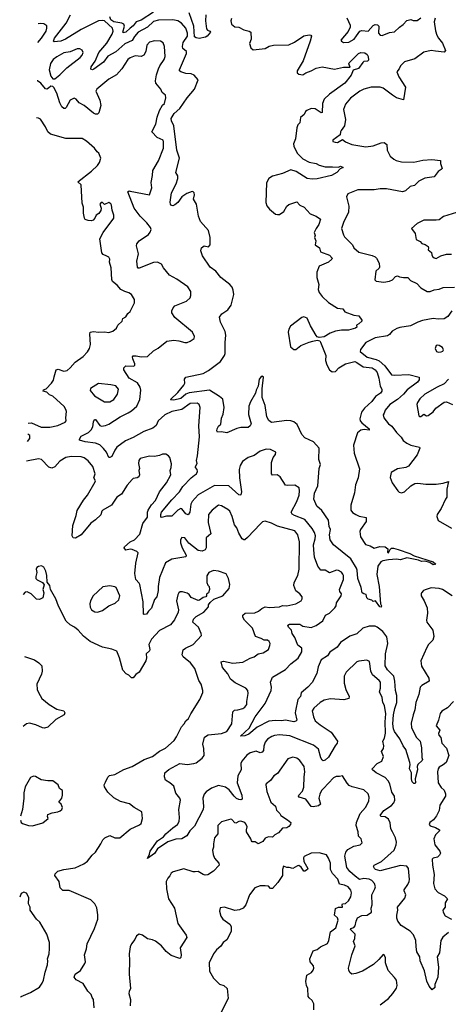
# Model space of a CAD drawing. Extents: x 1839239 to 1929705, y 762242 to 910352.
# Tile 34 of 256: x 1839680 to 1843894, y 786479 to 796158. Entities that reach past the tile are written whole.
import ezdxf

# ---------------------------------------------------------------- set-up
doc = ezdxf.new("R2010")
doc.units = 0

msp = doc.modelspace()

# ---------------------------------------------------------------- linework, layer by layer
at = {"layer": '0CON10XD'}
for points in [[(1840408.5, 795671.5), (1840395, 795665.7), (1840380.3, 795670.3), (1840383.5, 795695), (1840420.5, 795749.5), (1840458.8, 795835), (1840535, 795926.7), (1840587.8, 796015), (1840598.2, 796045), (1840591.5, 796075), (1840515, 796145.4), (1840495, 796150.7), (1840455, 796145.9), (1840285, 796061.1), (1840130, 795965), (1840085, 795947.7), (1840018.6, 795938.6), (1840013.1, 795945), (1840023.1, 795975), (1840138.2, 796125), (1840177.8, 796205)], [(1840995, 796232.5), (1840875, 796153.9), (1840824.1, 796135.9), (1840795, 796098.5), (1840765.4, 796075), (1840725, 796036.4), (1840698.3, 796028.3), (1840694.5, 796035), (1840709.2, 796095), (1840703.9, 796113.9), (1840682.9, 796125), (1840605, 796137.9), (1840576.8, 796155), (1840566.7, 796185)], [(1841510, 796205), (1841505.9, 796145), (1841516.9, 796066.9), (1841525.4, 796055.4), (1841550, 796045), (1841555.8, 796035), (1841522.6, 795995), (1841505.5, 795984.5), (1841445, 795973.4), (1841415, 795979.1), (1841399.4, 795989.4), (1841393.2, 796095), (1841344.9, 796224.9)], [(1839859.1, 795932.4), (1839895, 795975.6), (1839938.8, 796045), (1839947.8, 796075), (1839946.9, 796096.9), (1839917.5, 796117.5), (1839885, 796120), (1839862.8, 796116.9)], [(1841760.9, 796169.1), (1841755.8, 796145), (1841764, 796115), (1841795, 796088.8), (1841835, 796083.8), (1841885, 796057.5), (1841937.5, 796045), (1841951.2, 796035), (1841955.5, 795965), (1841939.4, 795925), (1841952.3, 795882.3), (1841975, 795861.4), (1842095, 795874.5), (1842133.4, 795896.6), (1842175, 795907.8), (1842325, 795911.5), (1842382.5, 795937.5), (1842475, 795997.5), (1842525, 796008.8), (1842542.5, 796005), (1842548.8, 795995), (1842536.7, 795945), (1842466.9, 795753.1), (1842408.8, 795655), (1842407.5, 795635), (1842423.3, 795623.3), (1842465, 795614.3), (1842495, 795635.6), (1842545, 795653.3), (1842595, 795680.6), (1842655, 795695.6), (1842775, 795672.1), (1842865, 795691.1), (1842928, 795692), (1842916, 795725), (1842918, 795735), (1843012, 795825), (1843035, 795835.6), (1843075, 795831.2), (1843096, 795815), (1843107.5, 795795), (1843108.8, 795761.2), (1843099.5, 795750.5), (1843065, 795746.2), (1843052.9, 795737.1), (1843010.5, 795679.5), (1842958.3, 795661.7), (1842938.5, 795611.5), (1842876, 795534), (1842725, 795425.5), (1842674.2, 795375.8), (1842656.2, 795335), (1842655, 795243.8), (1842645, 795242.9), (1842585, 795280.5), (1842545, 795283.5), (1842503.8, 795265), (1842488.8, 795255), (1842476, 795225), (1842441.4, 795195), (1842434, 795145), (1842415, 795124), (1842403.6, 795093.6), (1842390.4, 794985), (1842372.8, 794937.2), (1842374.5, 794915), (1842408.5, 794845), (1842465, 794790.6), (1842525.7, 794755.7), (1842593.6, 794743.6), (1842625, 794727.1), (1842685, 794710.6), (1842755, 794712.5), (1842813.6, 794706.4), (1842835, 794716.2), (1842860, 794705), (1842830, 794690), (1842798, 794655), (1842745, 794627.5), (1842605, 794594.2), (1842555, 794588.6), (1842505, 794596.5), (1842396.9, 794665), (1842345, 794680.4), (1842264.6, 794645.4), (1842165, 794621.1), (1842128.6, 794595), (1842106.5, 794555), (1842099.7, 794360.3), (1842109.4, 794329.4), (1842135.6, 794295.6), (1842196.4, 794246.4), (1842215, 794243.3), (1842235, 794244), (1842278.6, 794271.4), (1842307.5, 794325), (1842325, 794340.8), (1842406, 794366), (1842435.9, 794335.9), (1842476.2, 794315), (1842535, 794250), (1842595, 794227.1), (1842637, 794197), (1842622.2, 794145), (1842594.2, 794105), (1842576.7, 794065), (1842583.8, 794035), (1842580, 794015), (1842593.3, 793985), (1842586.1, 793946.1), (1842628.8, 793915), (1842638.8, 793875), (1842725, 793841.8), (1842750.8, 793815), (1842747.8, 793802.2), (1842717.1, 793775), (1842625.7, 793734.3), (1842603.2, 793676.8), (1842601.4, 793625), (1842620.5, 793555), (1842615.6, 793505), (1842623.1, 793475), (1842653.3, 793435), (1842715, 793377.5), (1842805, 793321.2), (1842856.2, 793315), (1842875.9, 793285.9), (1842965, 793253.8), (1843015, 793246.7), (1843043.3, 793205), (1843043.3, 793195), (1843015, 793166.7), (1842992.5, 793155), (1842993.3, 793135), (1842982.5, 793125), (1842913.6, 793106.4), (1842845, 793106.2), (1842785, 793096.8), (1842733.7, 793076.3), (1842675, 793039.4), (1842625, 793033.3), (1842605, 793041.2), (1842593.4, 793053.4), (1842538.9, 793148.9), (1842505, 793222.5), (1842475, 793235.7), (1842455, 793228.6), (1842342.5, 793145), (1842324.7, 793115.3), (1842318.9, 793085), (1842341.6, 792941.6), (1842375, 792916), (1842395, 792916.9), (1842445.8, 792955), (1842525, 792987.7), (1842563.1, 792996.9), (1842606, 793006), (1842629.7, 792999.7), (1842639.1, 792989.1), (1842688.5, 792855), (1842687, 792807), (1842699.2, 792765), (1842726.4, 792716.4), (1842753.8, 792695), (1842785, 792700), (1842818.6, 792735), (1842885, 792774.7), (1842975, 792796.2), (1842995, 792788.9), (1843056.7, 792746.7), (1843145, 792734), (1843174.5, 792715), (1843195, 792690), (1843212.7, 792635), (1843225.4, 792555.4), (1843241.4, 792525), (1843241.4, 792505), (1843227.5, 792485), (1843177, 792453), (1843143.1, 792405), (1843070.8, 792339.2), (1843041.5, 792298.5), (1843025.8, 792235), (1843026.7, 792215), (1843043.1, 792195), (1843117.1, 792135), (1843115, 792124.2), (1843067.7, 792127.7), (1843035, 792121.1), (1843002.3, 792095), (1842962.5, 791975), (1842967.1, 791895), (1843021.7, 791741.7), (1843006.4, 791653.6), (1842981.9, 791585), (1842973.5, 791505), (1842937.5, 791385), (1842934.4, 791335), (1842951.9, 791311.9), (1842985, 791292.2), (1843018.3, 791278.3), (1843086.7, 791265), (1843085.8, 791225), (1843030, 791145), (1843023.8, 791125), (1843031.2, 791075), (1843079.7, 790999.7), (1843125, 790984.3), (1843165, 790961.2), (1843222.4, 790977.6), (1843275, 790975.4), (1843298.8, 790955), (1843296.7, 790925), (1843305, 790916.7), (1843318.9, 790945), (1843335, 790961.5), (1843355, 790962.5), (1843400.5, 790949.5), (1843515, 790910.6), (1843557.5, 790887.5), (1843745, 790826.9), (1843772.5, 790805), (1843745, 790799.2), (1843712.3, 790822.3), (1843665, 790834), (1843631.9, 790831.9), (1843600, 790845), (1843485, 790868), (1843425, 790846.7), (1843385, 790853.3), (1843305, 790849.2), (1843250.3, 790839.7), (1843231.2, 790828.8), (1843201.2, 790785), (1843190.8, 790705), (1843213.3, 790585), (1843227, 790417), (1843236.7, 790395), (1843235, 790382.5), (1843222.5, 790385), (1843180, 790445), (1843155, 790440), (1843141.7, 790451.7), (1843105, 790462), (1843094, 790475), (1843088.3, 790508.3), (1843065, 790512.5), (1843047.5, 790525), (1843036.7, 790575), (1843003.2, 790663.2), (1842999.5, 790745), (1842993.1, 790765), (1842937, 790857), (1842765.6, 790995), (1842733.5, 791045), (1842724.7, 791095), (1842735.4, 791145), (1842721.4, 791175), (1842715, 791238), (1842651.8, 791331.8), (1842601.2, 791375), (1842571.9, 791445), (1842577.6, 791502.4), (1842611.8, 791575), (1842623.4, 791745), (1842639.1, 791785), (1842620.6, 791835), (1842626, 791946), (1842569.1, 792009.1), (1842485, 792046), (1842455, 792081.2), (1842407.4, 792177.4), (1842375.3, 792205.3), (1842345, 792213.8), (1842305, 792217.3), (1842155, 792199.2), (1842128.3, 792218.3), (1842108.8, 792255), (1842093.5, 792365), (1842063.8, 792445), (1842062.5, 792527.5), (1842076.2, 792645), (1842065, 792653.3), (1842051.2, 792645), (1842035, 792622.5), (1842026, 792554), (1842005, 792516.7), (1841998, 792485), (1841948.6, 792401.4), (1841932.4, 792357.6), (1841928.1, 792278.1), (1841956, 792185), (1841947.5, 792165), (1841925, 792150), (1841855, 792148.8), (1841815, 792138.8), (1841715, 792098), (1841665, 792106), (1841623.6, 792103.6), (1841616.7, 792115), (1841620.8, 792135), (1841635, 792162), (1841656.9, 792183.1), (1841665, 792240), (1841679.8, 792280.2), (1841691.5, 792345), (1841676.2, 792426.2), (1841646, 792455), (1841546, 792516), (1841345, 792488.4), (1841314.8, 792475.2), (1841265, 792433.8), (1841196.7, 792416.7), (1841165, 792420), (1841162.5, 792425), (1841236.1, 792493.9), (1841294.4, 792565), (1841302.2, 792585), (1841300, 792625), (1841313.3, 792645), (1841485, 792680.8), (1841535, 792709.4), (1841653.4, 792796.6), (1841694.2, 792855), (1841701.4, 792875), (1841700.6, 792985), (1841707.8, 793055), (1841701.8, 793091.8), (1841655.7, 793185.7), (1841644, 793235), (1841668, 793265), (1841725.5, 793304.5), (1841758.3, 793351.7), (1841786, 793455), (1841779.7, 793499.7), (1841768.3, 793528.3), (1841746.2, 793555), (1841659.2, 793625), (1841607.1, 793685), (1841551.5, 793725), (1841475.8, 793835), (1841460.6, 793885), (1841467.8, 793915), (1841495, 793934.2), (1841535, 793926.2), (1841552, 793945), (1841552, 794015), (1841537.5, 794085), (1841459.2, 794175), (1841436.5, 794225), (1841418, 794345), (1841389.2, 794395), (1841398.6, 794435), (1841396.9, 794456.9), (1841387, 794467), (1841375, 794468.6), (1841322.5, 794447.5), (1841274.3, 794415), (1841235, 794361.2), (1841205, 794336.2), (1841185, 794326.7), (1841171.7, 794331.7), (1841162.7, 794342.7), (1841159.2, 794365), (1841170.9, 794455), (1841217.9, 794545), (1841234.5, 794595), (1841233.2, 794623.2), (1841215.8, 794655.8), (1841250.8, 794795), (1841225.4, 794875.4), (1841193.8, 795113.8), (1841172.5, 795165), (1841170.5, 795185), (1841199.2, 795235), (1841254.5, 795285), (1841325, 795390.6), (1841400, 795475), (1841433.8, 795565), (1841395, 795613.8), (1841364.3, 795624.3), (1841315, 795629.5), (1841263.8, 795645), (1841252.5, 795655), (1841251.4, 795665), (1841321.5, 795825), (1841318.4, 795845), (1841285, 795875.5), (1841279, 795895), (1841286.6, 795935), (1841331, 795995), (1841331.2, 796025), (1841315, 796072.9), (1841272.2, 796122.2), (1841236, 796146), (1841185, 796155.4), (1841045, 796152.9), (1840995, 796139.5), (1840937.1, 796085), (1840845, 796033.9), (1840808.2, 795991.8), (1840785, 795953.8), (1840715, 795918.9), (1840625, 795840.3), (1840545, 795797.5), (1840505, 795741.5), (1840408.5, 795671.5)], [(1843765, 796173.8), (1843754.5, 796135), (1843766.9, 796046.9), (1843781.4, 796005), (1843797.5, 795975), (1843837.6, 795927.6), (1843866, 795854), (1843855, 795837.5), (1843767.3, 795847.3), (1843724.3, 795855.7), (1843655, 795837.8), (1843565.8, 795774.2), (1843465, 795742.2), (1843423.1, 795705), (1843410.8, 795675), (1843388, 795645), (1843408.6, 795595), (1843472.5, 795495), (1843455, 795368.8), (1843385, 795391.1), (1843344.2, 795415), (1843255.4, 795485.4), (1843224.5, 795494.5), (1843135, 795494.5), (1843065, 795475.4), (1843025, 795454.5), (1842934.1, 795385.9), (1842883, 795327), (1842862.9, 795275), (1842884, 795175), (1842874.4, 795115.6), (1842840.9, 795069.1), (1842832.9, 795055), (1842830, 795025), (1842758, 794975), (1842760, 794960), (1842783, 794953), (1842805, 794951.4), (1842855, 794981.2), (1842885, 794956.2), (1842945, 794930.8), (1843085, 794907.1), (1843155, 794918.1), (1843235, 794947.8), (1843265, 794951.4), (1843289.4, 794929.4), (1843294.4, 794874.4), (1843324, 794815), (1843358.8, 794785), (1843382.8, 794772.8), (1843435, 794760.6), (1843555, 794757.3), (1843645, 794775.5), (1843733, 794783), (1843816.7, 794775), (1843817.5, 794745), (1843833.3, 794695), (1843825, 794683.8), (1843793.3, 794665), (1843755, 794613.8), (1843665, 794600), (1843605, 794570.8), (1843561.9, 794528.1), (1843520.5, 794519.5), (1843474.3, 794475.7), (1843445, 794466), (1843285, 794496.5), (1843225, 794495.5), (1843164.5, 794484.5), (1843005, 794485.5), (1842905, 794445.8), (1842892.5, 794415), (1842915.8, 794325), (1842912.5, 794265), (1842863.3, 794165), (1842842.5, 794105), (1842863.2, 794043.2), (1842874.3, 794024.3), (1842951.2, 793945), (1842965.7, 793915), (1843015, 793872.9), (1843145, 793840), (1843175, 793828), (1843188.8, 793815), (1843215.8, 793765.8), (1843219.2, 793725), (1843215.4, 793714.6), (1843182.5, 793685), (1843170.7, 793600.7), (1843185, 793586.7), (1843259.1, 793579.1), (1843315, 793586.2), (1843345, 793600), (1843375, 793633.8), (1843395, 793641.2), (1843415, 793630), (1843455, 793622), (1843495, 793622), (1843523.3, 793593.3), (1843585, 793565.5), (1843625, 793520.8), (1843685, 793485.8), (1843715, 793485.8), (1843755, 793502.9), (1843805, 793507.8), (1843845, 793524.3), (1843955, 793527.5)], [(1842897.9, 796175), (1842928.6, 796105), (1842929.2, 796085), (1842909.1, 796040.9), (1842837.5, 795955), (1842842.5, 795945), (1842865, 795932.5), (1842915, 795935.8), (1842968.8, 795965), (1842991.4, 795998.6), (1843025, 796046), (1843045, 796052.5), (1843105, 796045.6), (1843155, 796100), (1843175, 796110), (1843197.8, 796107.8), (1843211.2, 796095), (1843209.4, 796025), (1843225, 796004), (1843245, 796002.5), (1843315, 796030.6), (1843365, 796037.5), (1843416, 796085), (1843451.2, 796108.8), (1843485, 796151.2), (1843525, 796158.8), (1843549.3, 796149.3), (1843589.5, 796150.5), (1843624.2, 796175.8)], [(1843933.6, 790493.6), (1843837, 790557), (1843805, 790567.1), (1843765, 790570), (1843725, 790571.2), (1843666.4, 790553.6), (1843650, 790545), (1843630, 790525), (1843627.5, 790515), (1843627.5, 790495), (1843656.7, 790445), (1843686.1, 790376.1), (1843688.8, 790325), (1843680, 790255), (1843684.2, 790235), (1843741.4, 790155), (1843753.3, 790095), (1843742.6, 790057.4), (1843700.8, 790015), (1843682.8, 789987.2), (1843625.7, 789855), (1843632.4, 789802.4), (1843702.5, 789685), (1843706.2, 789655), (1843635, 789614.3), (1843618.9, 789595), (1843605.6, 789525), (1843576.5, 789445), (1843566.7, 789373.3), (1843547.8, 789325), (1843529.1, 789240.9), (1843531.5, 789195), (1843580.8, 789100.8), (1843617.3, 789065), (1843629.4, 788999.4), (1843633.3, 788905), (1843640, 788885), (1843636.7, 788875), (1843596, 788835), (1843587.1, 788815), (1843590, 788785), (1843570, 788695), (1843573, 788657), (1843565, 788648), (1843555, 788648.8), (1843540, 788665), (1843533.3, 788695), (1843533, 788753), (1843514, 788795), (1843519.2, 788835), (1843515.7, 788855), (1843477.8, 788985), (1843448.9, 789018.9), (1843417.2, 789087.2), (1843365, 789161.4), (1843355, 789186.2), (1843350.3, 789235), (1843355.9, 789325), (1843368, 789385), (1843388.6, 789445), (1843389.7, 789515), (1843375.3, 789565), (1843369.3, 789655), (1843359.3, 789705), (1843296.8, 789766.8), (1843274.5, 789805), (1843277.2, 789922.8), (1843300.4, 790025), (1843290.7, 790090.7), (1843249.7, 790145), (1843195, 790187), (1843175, 790194.8), (1843115, 790195.8), (1843055.3, 790174.7), (1842995, 790122), (1842925, 790096.4), (1842834.8, 790035.2), (1842800.6, 789989.4), (1842728.1, 789941.9), (1842707.1, 789905), (1842645, 789864.2), (1842613.6, 789795), (1842600.2, 789729.8), (1842555, 789641.2), (1842512.5, 789595), (1842448.9, 789541.1), (1842440, 789505), (1842414.3, 789475), (1842391.2, 789365), (1842389.1, 789345), (1842405, 789272.5), (1842395, 789261.2), (1842374.1, 789255.9), (1842295, 789270.5), (1842255, 789264.5), (1842195, 789269.6), (1842129.4, 789260.6), (1842015.9, 789204.1), (1841932.9, 789135), (1841895, 789119.1), (1841852.5, 789115), (1841936.8, 789193.2), (1841994.2, 789305), (1842094.7, 789435.3), (1842151.1, 789565), (1842154.4, 789595), (1842146, 789645), (1842165, 789693.3), (1842295, 789769.4), (1842344.8, 789825.2), (1842418, 789882), (1842454.6, 789945), (1842455, 789978.6), (1842415, 790010.8), (1842384.6, 790085), (1842360.5, 790125), (1842352.9, 790155), (1842324.4, 790185), (1842315, 790206.7), (1842333.2, 790216.8), (1842435, 790217.1), (1842465, 790194.4), (1842544.4, 790184.4), (1842595, 790201.2), (1842660.3, 790249.7), (1842687.2, 790302.8), (1842726.5, 790325), (1842780, 790375), (1842790.4, 790395), (1842794.2, 790425.8), (1842842.2, 790495), (1842845.6, 790515), (1842828, 790538), (1842824.5, 790555), (1842863.5, 790655), (1842864.3, 790694.3), (1842858.3, 790708.3), (1842845, 790727.5), (1842815, 790742.9), (1842795, 790746.7), (1842725, 790720), (1842685, 790745.8), (1842640, 790745), (1842610.8, 790785), (1842577.5, 790875), (1842571.1, 790945), (1842570.4, 790995), (1842586.5, 791055), (1842588.1, 791085), (1842578, 791118), (1842556.7, 791155), (1842482.9, 791245), (1842383.4, 791283.4), (1842358.1, 791298.1), (1842348.1, 791315), (1842405, 791422.5), (1842427.1, 791485), (1842432.2, 791525), (1842426.4, 791556.4), (1842385, 791583.1), (1842315, 791578.9), (1842295, 791582.9), (1842241.2, 791665), (1842212.5, 791685), (1842165, 791678.8), (1842155, 791692.5), (1842156.7, 791805), (1842171.9, 791855), (1842194, 791885), (1842200, 791905), (1842145, 791932.5), (1842104.3, 791934.3), (1842045.3, 791914.7), (1841985.8, 791875), (1841927.3, 791852.7), (1841870, 791815), (1841847.5, 791775), (1841837.1, 791735), (1841839.5, 791655), (1841861.5, 791515), (1841855, 791485.8), (1841845, 791482.2), (1841835, 791487.5), (1841735, 791574.5), (1841595, 791578.5), (1841435, 791485.4), (1841375, 791420.4), (1841362.8, 791395), (1841351.8, 791318.2), (1841335, 791288.8), (1841315, 791300), (1841275, 791350), (1841265, 791352.5), (1841235, 791337.1), (1841175, 791278.8), (1841123.9, 791276.1), (1841075, 791263.3), (1841067.5, 791267.5), (1841067.5, 791295), (1841074.3, 791315), (1841175, 791439.1), (1841251.8, 791515), (1841285, 791567.8), (1841365, 791655.3), (1841400.1, 791679.9), (1841417, 791695), (1841427.6, 791717.6), (1841424.8, 791734.8), (1841409.1, 791755), (1841409.6, 791765), (1841423.5, 791795), (1841418.5, 791825), (1841428.5, 791871.5), (1841447.3, 792057.3), (1841441.4, 792165), (1841454.2, 792345), (1841445.8, 792375), (1841425, 792389.4), (1841355, 792384.5), (1841274, 792326), (1841175.2, 792304.8), (1841107.2, 792272.8), (1841042.9, 792215), (1841020.3, 792169.7), (1840987.9, 792142.1), (1840901.5, 792108.5), (1840795, 792049.4), (1840720.9, 792019.1), (1840634.7, 791955.3), (1840614.6, 791925), (1840585.6, 791865), (1840565, 791853.1), (1840555, 791854), (1840531.9, 791905), (1840503.1, 791943.1), (1840467, 791977), (1840424.6, 791994.6), (1840325, 792007.3), (1840267.5, 792025), (1840266.2, 792035), (1840284.3, 792065), (1840355, 792099.1), (1840381.5, 792125), (1840397.3, 792155), (1840404.7, 792205.3), (1840415, 792227.5), (1840425, 792226.7), (1840468.2, 792168.2), (1840485, 792163.6), (1840525, 792170), (1840555, 792181.8), (1840667.4, 792252.6), (1840745, 792291.8), (1840777.7, 792312.3), (1840830.9, 792359.1), (1840862.1, 792425), (1840870.9, 792515), (1840865.5, 792545.5), (1840837.1, 792587.1), (1840756.7, 792635), (1840703.1, 792715), (1840705, 792735.8), (1840725, 792754.5), (1840796.8, 792753.2), (1840811.2, 792758.8), (1840812.5, 792775), (1840791.5, 792825), (1840790, 792845), (1840796.9, 792853.1), (1840825, 792854.5), (1840875, 792842.5), (1840935, 792848.2), (1840995, 792903.5), (1841040.5, 792929.5), (1841125, 792996.2), (1841195, 793005.8), (1841245, 793001.4), (1841305, 792984.2), (1841325, 792986), (1841355, 792996.2), (1841393.8, 793025), (1841398.8, 793045), (1841380, 793085), (1841205, 793228.6), (1841174.2, 793275), (1841175.9, 793294.1), (1841190, 793325), (1841206.7, 793345), (1841320.9, 793389.1), (1841356.7, 793425), (1841363.8, 793445), (1841361.2, 793485), (1841331.7, 793531.7), (1841225, 793606.2), (1841154, 793645), (1841095, 793718), (1841074.2, 793755), (1841035, 793772.5), (1840995, 793770.4), (1840855, 793715.6), (1840844.6, 793714.6), (1840837.1, 793725), (1840831.9, 793785), (1840848, 793855), (1840827.8, 793935), (1840830.9, 793955), (1840855, 793984.3), (1840946.2, 794045), (1840962.5, 794067.5), (1840971.4, 794095), (1840965.6, 794115), (1840931.1, 794161.1), (1840865.8, 794225.8), (1840804.1, 794304.1), (1840743.1, 794465), (1840755, 794474.3), (1840765, 794473.3), (1840955, 794436.7), (1840978.1, 794505), (1840973.8, 794556.2), (1840986, 794625), (1840987.7, 794675), (1841045, 794769.2), (1841095.4, 794895.4), (1841095.4, 794955.4), (1841090, 794975), (1841030, 795000), (1840980, 795055), (1841017.8, 795132.2), (1841031.3, 795198.7), (1841054.2, 795265.8), (1841082.4, 795317.6), (1841102, 795335), (1841118.2, 795388.2), (1841112, 795415), (1841081.9, 795441.9), (1841066, 795476), (1841017.8, 795535), (1841013.9, 795555), (1841024.5, 795615), (1841044.6, 795675.4), (1841057.8, 795705), (1841098.9, 795765), (1841108.6, 795795), (1841102.7, 795892.7), (1841089.1, 795929.1), (1841065, 795946), (1841005, 795950), (1840955, 795938), (1840931.4, 795908.6), (1840921.4, 795845), (1840900.9, 795809.1), (1840875, 795796.9), (1840815, 795802.5), (1840765, 795781.9), (1840744.4, 795765), (1840685, 795674), (1840630.8, 795615), (1840557.8, 795572.2), (1840438, 795475), (1840429.2, 795455), (1840467.8, 795365), (1840476.7, 795315), (1840458.7, 795241.3), (1840445, 795227.5), (1840425, 795228.6), (1840405, 795240), (1840314.2, 795315), (1840265, 795340), (1840236.2, 795375), (1840215, 795385.8), (1840174.5, 795365.5), (1840136.2, 795295), (1840125.7, 795284.3), (1840115, 795284), (1840095, 795301.2), (1840075, 795340), (1840045, 795436.7), (1840015, 795492.5), (1840005, 795502.5), (1839985, 795503.3), (1839964.3, 795485.7), (1839945, 795476), (1839935, 795478), (1839888.6, 795535), (1839855, 795557.5), (1839851.4, 795557.9)], [(1840025, 795577.5), (1840075.4, 795614.6), (1840144.3, 795685), (1840275.8, 795785), (1840295, 795810), (1840304, 795835), (1840295, 795858.8), (1840270.3, 795870.3), (1840245, 795870), (1840177.2, 795842.8), (1840115, 795832.7), (1840045, 795793.6), (1840010, 795765), (1839984.1, 795725.9), (1839968.5, 795665), (1839985, 795603.3), (1840005, 795577.5), (1840025, 795577.5)], [(1839762.3, 792191.1), (1839795, 792195.8), (1839892.4, 792152.4), (1839975, 792151.1), (1840055, 792167.1), (1840127.9, 792202.1), (1840138, 792215), (1840134.4, 792245), (1840140.9, 792305), (1840135, 792326), (1840115.6, 792355), (1840005, 792456.2), (1839971.2, 792471.2), (1839945, 792497.5), (1839910, 792505), (1839915, 792520), (1839940, 792530), (1839992.5, 792585), (1840010.8, 792615), (1840018.3, 792648.3), (1840037.5, 792715), (1840056.7, 792723.3), (1840115, 792704), (1840145, 792710), (1840175, 792734), (1840225, 792791.1), (1840304, 792846), (1840346.6, 792893.4), (1840366, 792924), (1840376.1, 792963.9), (1840369.2, 793065), (1840374.3, 793085.7), (1840405, 793092.5), (1840455, 793085.8), (1840515, 793090.8), (1840555, 793084.3), (1840595, 793096.7), (1840630, 793125), (1840644.5, 793155), (1840688.9, 793195), (1840695, 793219.2), (1840722.2, 793237.8), (1840742.1, 793267.9), (1840765, 793288.8), (1840810, 793375), (1840807.7, 793407.7), (1840777.7, 793457.7), (1840753.9, 793473.9), (1840714.5, 793484.5), (1840675, 793504), (1840638.3, 793548.3), (1840592.3, 793585), (1840586.1, 793605), (1840577.8, 793717.8), (1840561.2, 793775), (1840565.3, 793805), (1840555, 793824.6), (1840537.9, 793832.1), (1840501.1, 793851.1), (1840488.9, 793865), (1840467.8, 794005), (1840499.4, 794065), (1840604.2, 794205), (1840605.8, 794235), (1840589.2, 794285), (1840583.3, 794335), (1840575, 794348.8), (1840555, 794360), (1840515, 794342.5), (1840495, 794361.4), (1840479.5, 794360.5), (1840469.1, 794345), (1840481.4, 794305), (1840476.6, 794283.4), (1840458.9, 794251.1), (1840433.3, 794235), (1840420, 794205), (1840402.5, 794187.5), (1840385, 794180), (1840352.1, 794182.1), (1840325, 794193.8), (1840316.2, 794205), (1840305.7, 794255), (1840305.7, 794315), (1840293, 794353), (1840283, 794533), (1840250, 794565), (1840385, 794668), (1840444.6, 794725.4), (1840466, 794755), (1840476.1, 794796.1), (1840456.7, 794845), (1840440.3, 794860.3), (1840414.2, 794894.2), (1840336.2, 794965), (1840295, 794988.8), (1840135, 794990.6), (1839983.2, 795033.2), (1839956.7, 795056.7), (1839934.2, 795105), (1839885, 795178.8), (1839865, 795190), (1839844, 795192.5)], [(1843975, 794263.8), (1843848.3, 794221.7), (1843805, 794188.8), (1843775.8, 794185.8), (1843654.3, 794185.7), (1843587.5, 794155), (1843532.5, 794105), (1843567.5, 794055), (1843577.7, 793997.7), (1843616.8, 793976.8), (1843635, 793956), (1843668, 793948), (1843695, 793928.8), (1843701.2, 793915), (1843696.7, 793895), (1843728.3, 793868.3), (1843731.2, 793845), (1843740.5, 793830.5), (1843755, 793816.7), (1843775, 793811.2), (1843822.3, 793837.7), (1843875, 793853.8), (1843925, 793853.3)], [(1843928.6, 793295), (1843889.8, 793240.2), (1843855, 793217.5), (1843795.8, 793214.2), (1843745, 793219.2), (1843639.6, 793200.4), (1843594.8, 793185.2), (1843521.8, 793148.2), (1843418.1, 793131.9), (1843388.1, 793121.9), (1843340.8, 793095), (1843315, 793064), (1843295, 793050.8), (1843175, 793029.4), (1843082, 792985), (1843030, 792915), (1843029.2, 792895), (1843095, 792841.8), (1843185, 792818.8), (1843215, 792804), (1843270.4, 792755), (1843335, 792668.1), (1843365, 792663.3), (1843505, 792668.5), (1843606.7, 792645), (1843607.1, 792617.1), (1843591.9, 792595), (1843489.3, 792520.7), (1843454.8, 792475.2), (1843395.5, 792425), (1843320.8, 792375), (1843275, 792320), (1843265, 792290), (1843252.5, 792275), (1843260, 792245), (1843305.5, 792185.5), (1843340.6, 792160.6), (1843385, 792098.6), (1843430, 792055), (1843450.4, 792020.4), (1843485, 791994.2), (1843525, 791975.6), (1843612.5, 791955), (1843616, 791945), (1843588.8, 791881.2), (1843502.8, 791767.2), (1843475.9, 791755.9), (1843395, 791742.5), (1843333.3, 791705), (1843323.6, 791656.4), (1843342.5, 791605), (1843397.5, 791525), (1843412.3, 791512.3), (1843435, 791506.2), (1843465, 791516), (1843525.5, 791574.5), (1843565, 791600), (1843595, 791603.1), (1843672.8, 791592.8), (1843775, 791590.8), (1843845, 791602.9), (1843897, 791617), (1843878.3, 791541.7), (1843881.2, 791465), (1843866.7, 791445), (1843825, 791352.5), (1843786.1, 791293.9), (1843781.2, 791275), (1843793.3, 791235), (1843925, 791158.1)], [(1843795, 792890), (1843825, 792893.3), (1843840, 792900), (1843846.4, 792913.6), (1843838.8, 792935), (1843803.6, 792956.4), (1843785, 792958.8), (1843775, 792953.3), (1843766.4, 792926.4), (1843777.5, 792895), (1843795, 792890)], [(1843895, 792624), (1843855, 792578), (1843785, 792545.6), (1843665, 792476.9), (1843615, 792430.8), (1843590, 792395), (1843586, 792375), (1843604.3, 792265), (1843615, 792258), (1843625, 792258), (1843655, 792280), (1843680, 792265), (1843695, 792266.7), (1843746.6, 792303.4), (1843772.3, 792337.7), (1843855, 792399.2), (1843875, 792402.5), (1843936.2, 792375)], [(1840515, 792401.9), (1840565, 792402), (1840606.2, 792425), (1840641.4, 792475), (1840651.2, 792525), (1840625, 792558), (1840575, 792569.2), (1840455, 792580), (1840375, 792533.8), (1840374.1, 792514.1), (1840415, 792460.9), (1840515, 792401.9)], [(1839755.5, 792012.4), (1839757.3, 792012.7), (1839778.2, 792041.8), (1839778.7, 792068.7), (1839758.2, 792083)], [(1840892.1, 791205), (1840935, 791266.5), (1840935.3, 791315), (1840942.7, 791335), (1840975, 791388.6), (1841015, 791430.8), (1841055.6, 791515), (1841124.4, 791605), (1841166.7, 791685), (1841160.8, 791725), (1841170.8, 791755), (1841172, 791792), (1841155, 791852.5), (1841141.7, 791871.7), (1841117.3, 791887.3), (1841085, 791888), (1841055, 791872.5), (1841005.8, 791864.2), (1840955, 791867.5), (1840865, 791842.5), (1840852.5, 791825), (1840846.7, 791795), (1840856.2, 791745), (1840851.2, 791725), (1840856.2, 791685), (1840850, 791665), (1840835.9, 791654.1), (1840795, 791646.2), (1840785, 791638.8), (1840735, 791581.2), (1840680, 791495), (1840634.5, 791465), (1840583.8, 791386.2), (1840496.7, 791336.7), (1840487.5, 791325), (1840478.3, 791291.7), (1840425, 791241.2), (1840380.3, 791209.7), (1840284, 791095), (1840229.5, 791060.5), (1840205, 791063.3), (1840196, 791085), (1840202.9, 791185), (1840235.8, 791285), (1840245.4, 791334.6), (1840306.9, 791435), (1840346.7, 791483.3), (1840422.5, 791615), (1840424.2, 791625), (1840407.8, 791655), (1840421.1, 791695), (1840398.1, 791765), (1840352.8, 791822.8), (1840315, 791850), (1840285, 791860), (1840185.6, 791864.4), (1840135, 791853.1), (1840073.7, 791816.3), (1840025, 791762.9), (1839995, 791748.6), (1839967.6, 791757.6), (1839892.5, 791835), (1839865, 791840), (1839748.1, 791819.4)], [(1843897.5, 787185), (1843841.1, 787138.9), (1843820.9, 787105), (1843808.9, 786985), (1843784.3, 786945), (1843797.6, 786842.4), (1843790, 786745), (1843763.3, 786675), (1843761.2, 786645), (1843735, 786620), (1843705, 786657.5), (1843684, 786705), (1843659.3, 786809.3), (1843617.3, 786907.3), (1843615.5, 786945.5), (1843585.6, 786995.6), (1843578.2, 787045), (1843576.7, 787106.7), (1843552.7, 787162.7), (1843519.4, 787199.4), (1843430, 787255), (1843396.7, 787295), (1843387, 787327), (1843386.7, 787355), (1843398.8, 787405), (1843394.3, 787435), (1843467.4, 787522.6), (1843475.4, 787555.4), (1843460, 787595), (1843461.9, 787605), (1843497.3, 787655), (1843510.7, 787685), (1843513.8, 787706.2), (1843504.4, 787815), (1843485, 787835.6), (1843425, 787844.5), (1843225, 787792.3), (1843180, 787805), (1843168, 787815), (1843158.8, 787835), (1843165, 787846.2), (1843238.7, 787881.3), (1843363.3, 787995), (1843382.1, 788045), (1843383.9, 788073.9), (1843376.5, 788115), (1843345.3, 788175), (1843330.7, 788205), (1843323.4, 788263.4), (1843305, 788298), (1843275, 788322.9), (1843235, 788324.2), (1843224, 788335), (1843260.6, 788385), (1843335, 788433.8), (1843359.1, 788460.9), (1843368.8, 788485), (1843365.9, 788525), (1843338.9, 788565), (1843319.5, 788645), (1843302.5, 788675), (1843275, 788707.1), (1843185.7, 788755), (1843150, 788785), (1843146, 788795), (1843195, 788846.7), (1843239.7, 788870.3), (1843256, 788914), (1843236.4, 788963.6), (1843255.6, 788994.4), (1843261.4, 789018.6), (1843251.1, 789065), (1843267.3, 789095), (1843275.7, 789145), (1843272.1, 789255), (1843280.3, 789335), (1843267.1, 789415), (1843250, 789445), (1843245.4, 789495), (1843218.9, 789551.1), (1843229.2, 789585), (1843226.5, 789645), (1843215, 789662.9), (1843147.6, 789717.6), (1843133.8, 789755), (1843118.8, 789848.8), (1843092.7, 789862.7), (1843015, 789852.2), (1842995, 789844.2), (1842889.2, 789745), (1842868.9, 789705), (1842871.1, 789635), (1842887.8, 789575), (1842920, 789505), (1842915, 789486.2), (1842866.7, 789473.3), (1842735, 789482.7), (1842675, 789467.5), (1842633.9, 789446.1), (1842570.9, 789389.1), (1842555.9, 789364.1), (1842568.6, 789305), (1842586.5, 789265), (1842635, 789224.6), (1842743.1, 789153.1), (1842804.2, 789065), (1842800, 789045), (1842780.7, 789019.3), (1842715, 788907.1), (1842685, 788879.2), (1842663.8, 788873.8), (1842655, 788877.5), (1842642.1, 788902.1), (1842617, 788987), (1842570, 789025), (1842335, 789119.2), (1842235, 789127.1), (1842185, 789122.2), (1842157.6, 789112.4), (1842115.6, 789084.4), (1842095, 789056.2), (1842080, 789015), (1842076.4, 788975), (1842065, 788957.1), (1842045, 788951.9), (1842005, 788966.9), (1841945, 788950), (1841912.1, 788927.9), (1841865, 788870), (1841854.6, 788845), (1841856.2, 788785), (1841823.6, 788725), (1841818.2, 788655), (1841865.6, 788535), (1841868, 788495), (1841855, 788489.2), (1841835, 788490.6), (1841812.1, 788502.1), (1841789.4, 788525), (1841738.1, 788588.1), (1841705, 788612.1), (1841635, 788631.1), (1841565, 788603.8), (1841511.9, 788568.1), (1841492.2, 788545), (1841480.5, 788505), (1841487, 788423), (1841482.9, 788395), (1841398.7, 788231.3), (1841353.1, 788185), (1841323.9, 788136.1), (1841273.9, 788106.1), (1841215, 788102.2), (1841135, 788076.8), (1841034.2, 788005.8), (1841005, 787960.8), (1840935, 787913.3), (1840956.1, 787953.9), (1840964, 787985), (1841034.2, 788085), (1841092.9, 788125), (1841115.4, 788154.6), (1841186.7, 788213.3), (1841230.6, 788245), (1841247.3, 788275), (1841251.9, 788315), (1841244.5, 788395), (1841260.8, 788485), (1841255, 788506), (1841213.5, 788555), (1841195, 788622), (1841155, 788657.5), (1841115, 788680.8), (1841103.9, 788715), (1841106.8, 788753.2), (1841145, 788788.5), (1841255, 788845.7), (1841325, 788836.5), (1841392.5, 788845), (1841416.4, 788853.6), (1841475, 788898.8), (1841494, 788925), (1841491.4, 788995), (1841482, 789035), (1841496.2, 789105), (1841532.1, 789127.9), (1841665, 789141.5), (1841715, 789161.9), (1841766.5, 789235), (1841777.1, 789355), (1841790.9, 789369.1), (1841824.5, 789374.5), (1841875, 789386.9), (1841895, 789400), (1841914.4, 789425), (1841913.1, 789455), (1841927.8, 789535), (1841924.4, 789565), (1841905, 789587.5), (1841797.9, 789637.9), (1841754.2, 789675), (1841726.2, 789726.2), (1841675, 789790), (1841660, 789845), (1841685, 789851.9), (1841775, 789832.5), (1841875, 789840.8), (1841945, 789882.5), (1841984.2, 789895.8), (1842023.3, 789925), (1842075, 789933.8), (1842125, 789967.5), (1842140, 790005), (1842141.4, 790025), (1842132.9, 790045), (1842115, 790058.9), (1842085, 790057.1), (1842055, 790075.7), (1841998.8, 790095), (1841967.5, 790175), (1841891.2, 790255), (1841874, 790285), (1841873.3, 790305), (1841896.1, 790323.9), (1841991.7, 790328.3), (1842027.4, 790342.6), (1842059.3, 790370.7), (1842095, 790385.5), (1842135, 790378.5), (1842235, 790387.3), (1842265, 790398.9), (1842305, 790394.2), (1842394.1, 790415.9), (1842447.5, 790445), (1842457.5, 790465), (1842456.7, 790485), (1842433.3, 790515), (1842395, 790543.3), (1842374.2, 790595), (1842380, 790625), (1842415.6, 790695), (1842427.1, 790755), (1842430.7, 791025), (1842414.3, 791094.3), (1842385, 791134.5), (1842215, 791180), (1842155, 791208.6), (1842095, 791227.5), (1842068.8, 791221.2), (1842047.3, 791202.7), (1841921.4, 791068.6), (1841895, 791043.3), (1841885, 791043.3), (1841868.8, 791055), (1841835, 791111.2), (1841815, 791161.2), (1841791.1, 791191.1), (1841770.6, 791275), (1841745.6, 791325), (1841725, 791344.3), (1841665, 791380), (1841635, 791385.7), (1841572, 791335), (1841537.1, 791295), (1841534.4, 791215), (1841557.8, 791105), (1841513.5, 791065), (1841513.3, 790965), (1841505, 790946), (1841475, 790934.4), (1841435, 790939.4), (1841342.9, 791012.9), (1841305, 791063.8), (1841275, 791068), (1841261.4, 791045), (1841262, 791015), (1841275.8, 790965), (1841316, 790895), (1841313.6, 790876.4), (1841175.9, 790854.1), (1841115, 790818), (1841054.7, 790675.3), (1841040.4, 790585), (1841040.3, 790545), (1841027.5, 790485), (1841005, 790456.7), (1840977.3, 790372.7), (1840946.2, 790345), (1840925, 790314.2), (1840905, 790310), (1840897.5, 790315), (1840893.5, 790435), (1840860.3, 790605), (1840855, 790618.9), (1840822.5, 790655), (1840812.7, 790715), (1840822.1, 790815), (1840845.4, 790915.4), (1840831.5, 790931.5), (1840785, 790948.9), (1840765, 790951.8), (1840725, 790944.4), (1840705.8, 790965), (1840709.2, 790975), (1840764.4, 791025), (1840810, 791045), (1840860.2, 791099.8), (1840892.1, 791205)], [(1841307.6, 789877.6), (1841288, 789895), (1841278, 789915), (1841287.9, 789962.1), (1841308.7, 789981.3), (1841386.2, 790015), (1841466.2, 790105), (1841463.3, 790125), (1841437.5, 790185), (1841382.5, 790235), (1841387.5, 790265), (1841415, 790290), (1841490, 790335), (1841536.7, 790385), (1841537.5, 790405), (1841551.7, 790428.3), (1841587.7, 790462.3), (1841676.7, 790495), (1841738.8, 790565), (1841745.8, 790605), (1841733.8, 790665), (1841709.5, 790709.5), (1841635, 790735.8), (1841585, 790742), (1841540, 790725), (1841519.5, 790690.5), (1841521.2, 790625), (1841529.3, 790599.3), (1841542.5, 790585), (1841546.2, 790555), (1841536.1, 790523.9), (1841515, 790510), (1841517.5, 790495), (1841510, 790485), (1841483.2, 790476.8), (1841448.6, 790451.4), (1841435, 790448), (1841366.4, 790476.4), (1841345, 790505.7), (1841325, 790520.8), (1841280, 790535), (1841257.7, 790532.3), (1841245.9, 790524.1), (1841236, 790505), (1841221.4, 790445), (1841240.8, 790355), (1841239.2, 790335), (1841203.2, 790256.8), (1841161.7, 790208.3), (1841055, 790154), (1840975, 790069.2), (1840949.4, 790015), (1840958.9, 789965), (1840955.6, 789955), (1840924.2, 789925), (1840925.8, 789885), (1840918.8, 789855), (1840855, 789743.8), (1840820.5, 789719.5), (1840795, 789686.7), (1840779.5, 789689.5), (1840754.1, 789714.1), (1840727.7, 789727.7), (1840694.3, 789764.3), (1840660.8, 789885), (1840635, 789950), (1840585, 789970), (1840495, 789990), (1840374.2, 790044.2), (1840306.1, 790096.1), (1840256, 790156), (1840217, 790187), (1840175, 790210), (1840138, 790245), (1840061.5, 790391.5), (1840035.6, 790465.6), (1839982.5, 790555), (1839977.5, 790595), (1839948.3, 790628.3), (1839946.4, 790693.6), (1839936.2, 790735), (1839917.3, 790777.3), (1839895, 790790), (1839865, 790783.3), (1839847.5, 790772.5), (1839843.3, 790755), (1839847.5, 790725), (1839838.8, 790685), (1839840, 790665), (1839850.7, 790650.7), (1839903.6, 790623.6), (1839921.7, 790601.7), (1839906.7, 790555), (1839917.5, 790525), (1839906.4, 790473.6), (1839875, 790456.7), (1839845, 790460), (1839794.1, 790514.1), (1839753.6, 790533.6), (1839735, 790530), (1839715, 790506.7), (1839714, 790506.7)], [(1840445, 790333.8), (1840495, 790350), (1840555.8, 790394.2), (1840618.8, 790421.2), (1840655.8, 790454.2), (1840663.3, 790495), (1840627.5, 790575), (1840615, 790583.3), (1840565, 790591.2), (1840498.3, 790581.7), (1840402.5, 790495), (1840376.2, 790445), (1840370, 790415), (1840373.9, 790383.9), (1840385, 790357.5), (1840417.5, 790337.5), (1840445, 790333.8)], [(1839727.4, 789896.3), (1839825, 789866), (1839866.4, 789836.4), (1839895.8, 789805), (1839900, 789755), (1839893.8, 789725), (1839849.2, 789625), (1839852.5, 789575), (1839865, 789542.5), (1839898, 789485), (1839968.8, 789425), (1840045, 789380), (1840114, 789364), (1840123.8, 789345), (1840116.7, 789325), (1840035, 789278), (1839957.6, 789202.4), (1839925, 789192.1), (1839903.8, 789195), (1839837.2, 789227.2), (1839775, 789241.6), (1839745.7, 789235), (1839714.5, 789211.3)], [(1840413.1, 786445), (1840406.8, 786526.8), (1840392, 786545), (1840382, 786575), (1840348.3, 786608.3), (1840304.5, 786684.5), (1840235, 786720), (1840214, 786745), (1840225.7, 786774.3), (1840278.7, 786811.3), (1840321.7, 786878.3), (1840326, 786895), (1840316.2, 786966.2), (1840335.6, 787025), (1840342, 787072), (1840416.2, 787225), (1840446.5, 787315), (1840448, 787358), (1840437.8, 787427.8), (1840420, 787465), (1840378.8, 787505), (1840165, 787598), (1840105, 787598), (1840078, 787625), (1840067.6, 787687.6), (1840026, 787745), (1840029.3, 787760.7), (1840053.6, 787786.4), (1840115, 787805.6), (1840225, 787821.9), (1840309.7, 787860.3), (1840345, 787886.2), (1840391.2, 787945), (1840426.6, 787973.4), (1840479.2, 788055), (1840496.2, 788095), (1840515.9, 788114.1), (1840565, 788136.7), (1840615, 788113.8), (1840665, 788116), (1840765, 788200), (1840858.3, 788241.7), (1840873.6, 788256.4), (1840888.8, 788305), (1840881.2, 788371.2), (1840805, 788413.8), (1840759.4, 788449.4), (1840671.3, 788471.3), (1840605, 788509.2), (1840545, 788563.3), (1840513.3, 788615), (1840510, 788635), (1840523.6, 788663.6), (1840545, 788710), (1840561.7, 788728.3), (1840615, 788738), (1840704.6, 788785.4), (1840784.5, 788815.5), (1840903.6, 788886.4), (1840985, 788915.6), (1841055, 788965.8), (1841115, 788996), (1841198.3, 789071.7), (1841222.7, 789107.3), (1841270, 789205), (1841297.1, 789235), (1841314.2, 789265), (1841340.9, 789289.1), (1841361.4, 789335), (1841451.2, 789475), (1841479.2, 789545), (1841479.2, 789565), (1841464.3, 789624.3), (1841442.4, 789662.4), (1841400.7, 789780.7), (1841360, 789835), (1841307.6, 789877.6)], [(1843945.4, 789454.6), (1843887, 789393), (1843829.7, 789360.3), (1843813.8, 789336.2), (1843799.3, 789270.7), (1843773.6, 789215), (1843811.4, 789175), (1843799.5, 789140.5), (1843800, 789125), (1843822.3, 789102.3), (1843831.5, 789045), (1843877, 788997), (1843899.2, 788925), (1843874.3, 788855), (1843845, 788831.4), (1843805, 788810.8), (1843794.5, 788795), (1843787.5, 788765), (1843794.3, 788654.3), (1843825, 788608.8), (1843853.3, 788583.3), (1843866.6, 788546.6), (1843865.5, 788525), (1843812.2, 788437.8), (1843803.9, 788385), (1843778.9, 788331.1), (1843749.1, 788290.9), (1843714.2, 788265), (1843706.1, 788246.1), (1843715, 788232.5), (1843767.8, 788217.8), (1843806.7, 788195), (1843806.2, 788185), (1843767.8, 788145), (1843753.6, 788105), (1843761.1, 788045), (1843811.2, 787985), (1843818, 787965), (1843808.9, 787945), (1843789.5, 787925), (1843745, 787916.2), (1843736.4, 787905), (1843738.9, 787845), (1843755.4, 787754.6), (1843750.4, 787665), (1843763.3, 787615), (1843795, 787578.9), (1843858, 787545), (1843886.7, 787515), (1843862.7, 787477.3), (1843863.3, 787435), (1843840, 787405), (1843843.3, 787385), (1843865, 787349.2), (1843924.3, 787314.3)], [(1843225, 786473.3), (1843305, 786537.5), (1843348.8, 786585), (1843385, 786636.7), (1843392.9, 786665), (1843384, 786715), (1843365, 786743.8), (1843302.3, 786812.3), (1843277, 786887), (1843277, 786937), (1843268.3, 786958.3), (1843255, 786970), (1843212, 786918), (1843160.3, 786869.7), (1843050, 786805), (1842985, 786781.4), (1842945, 786774.2), (1842925, 786791.2), (1842915.6, 786815), (1842914.4, 786835), (1842944.6, 786965.4), (1842979.4, 787055), (1842961.8, 787095), (1842974.7, 787125), (1842977.5, 787167.5), (1842932.3, 787215), (1842937.5, 787225), (1842964.8, 787235.2), (1842979.6, 787250.4), (1842987.1, 787295), (1843001.9, 787328.1), (1843045, 787352.5), (1843095.8, 787354.2), (1843140.6, 787385), (1843135.5, 787425), (1843144.4, 787455), (1843142.7, 787555), (1843173.3, 787615), (1843177.1, 787635), (1843167.1, 787665), (1843141.4, 787695), (1843115, 787709.2), (1843065, 787717), (1843022, 787705), (1842977.6, 787737.6), (1842927.3, 787785), (1842896.8, 787825), (1842876.3, 787933.7), (1842885.8, 787975), (1842905, 787999.6), (1842965.4, 788034.6), (1843027.5, 788045), (1843048, 788065), (1843038.8, 788105), (1843011.9, 788131.9), (1843008.9, 788175), (1842988.6, 788235), (1842991.1, 788265), (1843026.9, 788353.1), (1843080, 788415), (1843114.2, 788475), (1843116.2, 788515), (1843105, 788547.5), (1843065, 788586), (1842947.6, 788617.6), (1842920.9, 788630.9), (1842901.1, 788651.1), (1842855, 788726.2), (1842825, 788718), (1842790.9, 788719.1), (1842764.6, 788705.4), (1842668.5, 788601.5), (1842648.6, 788581.4), (1842630.4, 788545), (1842621.1, 788505), (1842636, 788445), (1842619.3, 788430.7), (1842565, 788420.6), (1842545, 788424.3), (1842495, 788495.6), (1842426.7, 788515), (1842421.2, 788525), (1842424, 788535), (1842460.5, 788575), (1842475, 788612.5), (1842475.6, 788715), (1842483.5, 788765), (1842475.5, 788815), (1842435.5, 788875.5), (1842405, 788899.2), (1842365, 788909.2), (1842315, 788891.2), (1842213.4, 788746.6), (1842180, 788725), (1842145, 788680), (1842103.2, 788646.8), (1842100, 788635), (1842110.3, 788570.3), (1842148.6, 788465), (1842196.2, 788425), (1842205, 788386.2), (1842236.2, 788355), (1842246.7, 788335), (1842311.7, 788291.7), (1842346.2, 788265), (1842343.8, 788245), (1842325, 788226), (1842305, 788214.4), (1842265, 788209.4), (1842225.8, 788165), (1842190, 788145), (1842166.6, 788123.4), (1842125, 788126.7), (1842095, 788110.4), (1842070.2, 788079.8), (1842025, 788056.9), (1841995, 788074.4), (1841967.3, 788077.3), (1841959.2, 788085), (1841953.1, 788105), (1841911.5, 788175), (1841908.9, 788195), (1841915.7, 788225), (1841905, 788253.3), (1841893.3, 788265), (1841855, 788278.1), (1841834.5, 788275.5), (1841805, 788260), (1841795, 788262), (1841765, 788295.7), (1841755, 788298.6), (1841665, 788271.2), (1841628.8, 788235), (1841626.5, 788155), (1841594.6, 788115.4), (1841584.2, 788055.8), (1841585.8, 788025), (1841575.8, 787995), (1841582.1, 787952.1), (1841595.8, 787915), (1841636.6, 787866.6), (1841642, 787845), (1841585, 787789.2), (1841528.3, 787751.7), (1841505, 787748.6), (1841483.6, 787753.6), (1841434.3, 787784.3), (1841405, 787780.8), (1841385, 787780.8), (1841295, 787812), (1841188.3, 787781.7), (1841170.8, 787769.2), (1841157.3, 787742.7), (1841135, 787720), (1841119.4, 787685), (1841122.9, 787615), (1841142, 787515), (1841202, 787425), (1841235, 787272.5), (1841317, 787157), (1841324, 787135), (1841256.7, 787035), (1841268.8, 786965), (1841265, 786937.5), (1841255, 786930), (1841245, 786931.2), (1841168, 786958), (1841118.8, 786998.8), (1841072.7, 787052.7), (1841015, 787098.8), (1840985, 787113.8), (1840935, 787121.2), (1840888.3, 787158.3), (1840855, 787166.7), (1840827, 787153), (1840811.2, 787115), (1840777.7, 787072.3), (1840765.9, 787044.1), (1840756, 786975), (1840760.8, 786910.8), (1840756.9, 786775), (1840770, 786635), (1840755.9, 786604.1), (1840754.4, 786585.6), (1840767.8, 786525), (1840767.5, 786465)], [(1839687.8, 788288.3), (1839695, 788267.5), (1839707.5, 788255), (1839767.3, 788237.3), (1839805, 788234.3), (1839908.3, 788261.7), (1839960, 788305), (1839954, 788324), (1839957.5, 788345), (1839997.7, 788362.3), (1840055, 788370), (1840079.1, 788380.9), (1840095.5, 788394.5), (1840100, 788415), (1840087.3, 788447.3), (1840063.3, 788465), (1840093.8, 788505), (1840100, 788535), (1840099.3, 788579.3), (1840071.7, 788601.7), (1840056.4, 788636.4), (1840005, 788676.2), (1839955, 788674), (1839890, 788685), (1839835, 788717.5), (1839815, 788720), (1839785, 788707.5), (1839732.7, 788617.3), (1839721.2, 788558.8), (1839721.2, 788505), (1839707.3, 788392.7), (1839688.7, 788328.3)], [(1842572.9, 786425), (1842571.1, 786485), (1842556.2, 786516.2), (1842525, 786541.4), (1842517.8, 786555), (1842514.2, 786635), (1842500.8, 786665), (1842494.2, 786704.2), (1842503.4, 786766.6), (1842548.7, 786791.3), (1842565, 786813.3), (1842571.9, 786835), (1842567.8, 786857.8), (1842536.7, 786895), (1842533.1, 786925), (1842566.7, 787005), (1842605, 787018.8), (1842638.8, 787045), (1842706, 787075), (1842720.8, 787105), (1842735, 787190), (1842788.9, 787231.1), (1842810.5, 787305), (1842805, 787327.8), (1842774.5, 787354.5), (1842785, 787420), (1842815, 787434.5), (1842855, 787432.5), (1842849.2, 787455), (1842852.5, 787465), (1842885, 787468.9), (1842912.5, 787495), (1842934.5, 787535), (1842943.3, 787575), (1842935, 787601.2), (1842910, 787635), (1842875, 787650), (1842825, 787659.6), (1842808.9, 787708.9), (1842754.1, 787764.1), (1842736.9, 787805), (1842734.5, 787865), (1842717.1, 787915), (1842695, 787946.7), (1842625, 787967.1), (1842544.6, 787965.4), (1842477.5, 787932.5), (1842471.9, 787918.1), (1842472.7, 787882.7), (1842512.2, 787815), (1842509.2, 787805), (1842485, 787789.2), (1842475, 787788.8), (1842448.2, 787828.2), (1842425, 787842.2), (1842410, 787840), (1842365, 787814.3), (1842330, 787825), (1842305, 787824.3), (1842273.9, 787836.1), (1842262.9, 787802.9), (1842262.5, 787745), (1842217.1, 787675), (1842165, 787616), (1842145.9, 787615.9), (1842125, 787640), (1842095, 787644), (1842043, 787643), (1841992.5, 787625), (1841940, 787555), (1841902.5, 787455), (1841877.5, 787425), (1841842.3, 787407.7), (1841795, 787402.5), (1841695, 787433.3), (1841652.3, 787427.7), (1841644, 787395), (1841656, 787345), (1841676.2, 787315), (1841747.6, 787267.6), (1841758.2, 787245), (1841760.6, 787195), (1841717.9, 787112.1), (1841681.9, 787085), (1841659.1, 787050.9), (1841614.2, 787015), (1841584, 786975), (1841543.5, 786885), (1841547.1, 786805), (1841586.2, 786735), (1841645, 786676), (1841687.5, 786665), (1841720, 786635), (1841730, 786535), (1841653.2, 786386.8)], [(1839691.1, 786549.8), (1839695, 786556.2), (1839785, 786596), (1839873, 786647), (1839902, 786685), (1839914, 786715), (1839930, 786795), (1839954.1, 786865.9), (1839958, 786905), (1839953.8, 786925), (1839968.8, 786975), (1839973.6, 787026.4), (1839971.2, 787085), (1839947, 787167), (1839876.7, 787286.7), (1839844.2, 787315), (1839783.3, 787403.3), (1839784.1, 787435), (1839765.6, 787465), (1839768.3, 787528.3), (1839745, 787570), (1839721.7, 787581.7), (1839695, 787568.8), (1839679.6, 787530.8)]]:
    msp.add_lwpolyline(points, dxfattribs=at)

doc.saveas('drawing.dxf')
